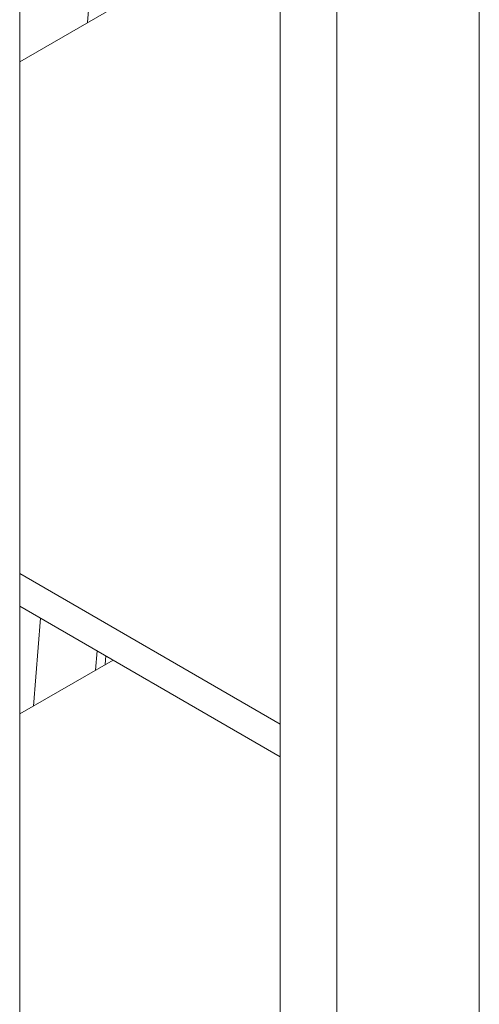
# Model space of a CAD drawing. Header units: millimetres. Extents: x 450 to 25135, y 150 to 17673.
# Tile 149 of 256: x 5196 to 5369, y 12290 to 12660. Entities that reach past the tile are written whole.
import ezdxf

# ---------------------------------------------------------------- set-up
doc = ezdxf.new("R2010")
doc.units = ezdxf.units.MM
doc.linetypes.add('SLD-Centrada-doble', pattern=[12.7, 6.35, -1.27, 1.27, -1.27, 1.27, -1.27])
doc.linetypes.add('SLD-Continua', pattern=[0])
doc.layers.add('OCULTA', color=8, linetype='SLD-Continua')

msp = doc.modelspace()

# ---------------------------------------------------------------- linework, layer by layer
at = {"color": 7, "linetype": 'SLD-Continua', "lineweight": 18, "ltscale": 30}
msp.add_line((5368.54, 12670.35), (5368.54, 11737.57), dxfattribs=at)
at = {"layer": 'OCULTA', "linetype": 'SLD-Continua', "lineweight": 18, "ltscale": 30}
for p, q in [((5195.81, 11500.95), (5195.81, 12809.3)), ((5221.31, 12658.58), (5233.01, 12806.17)), ((5314.95, 12789.77), (5314.95, 11503.41)), ((5293.74, 11500.78), (5293.74, 12777.52)), ((5293.74, 11500.78), (5293.74, 12777.52)), ((5293.74, 11500.78), (5293.74, 12777.52)), ((5195.81, 12643.86), (5255.61, 12678.38)), ((5195.81, 12643.86), (5255.61, 12678.38)), ((5195.81, 12643.86), (5255.61, 12678.38)), ((5293.74, 12395.12), (5195.81, 12451.65)), ((5293.74, 12395.12), (5195.81, 12451.65)), ((5293.74, 12395.12), (5195.81, 12451.65)), ((5293.74, 12382.87), (5195.81, 12439.41)), ((5293.74, 12382.87), (5195.81, 12439.41)), ((5293.74, 12382.87), (5195.81, 12439.41)), ((5200.98, 12401.89), (5203.59, 12434.91)), ((5224.89, 12422.62), (5224.31, 12415.36)), ((5224.89, 12422.62), (5224.31, 12415.36)), ((5224.31, 12415.36), (5224.89, 12422.62)), ((5224.89, 12422.62), (5224.31, 12415.36)), ((5195.81, 12398.9), (5230.89, 12419.15)), ((5195.81, 12398.9), (5230.89, 12419.15)), ((5195.81, 12398.9), (5230.89, 12419.15)), ((5293.74, 12395.12), (5293.74, 12395.12)), ((5293.74, 12382.87), (5293.74, 12395.12)), ((5293.74, 12395.12), (5293.74, 12395.12)), ((5293.74, 12382.87), (5293.74, 12395.12)), ((5293.74, 12395.12), (5293.74, 12395.12)), ((5293.74, 12382.87), (5293.74, 12395.12)), ((5293.74, 12382.87), (5293.74, 12382.87)), ((5293.74, 12382.87), (5293.74, 12382.87)), ((5293.74, 12382.87), (5293.74, 12382.87))]:
    msp.add_line(p, q, dxfattribs=at)
at = {"layer": 'OCULTA', "linetype": 'SLD-Centrada-doble', "lineweight": 18, "ltscale": 30}
msp.add_line((5228.16, 12420.73), (5227.9, 12417.43), dxfattribs=at)
msp.add_line((5228.16, 12420.73), (5227.9, 12417.43), dxfattribs=at)
msp.add_line((5228.16, 12420.73), (5227.9, 12417.43), dxfattribs=at)

doc.saveas('drawing.dxf')
